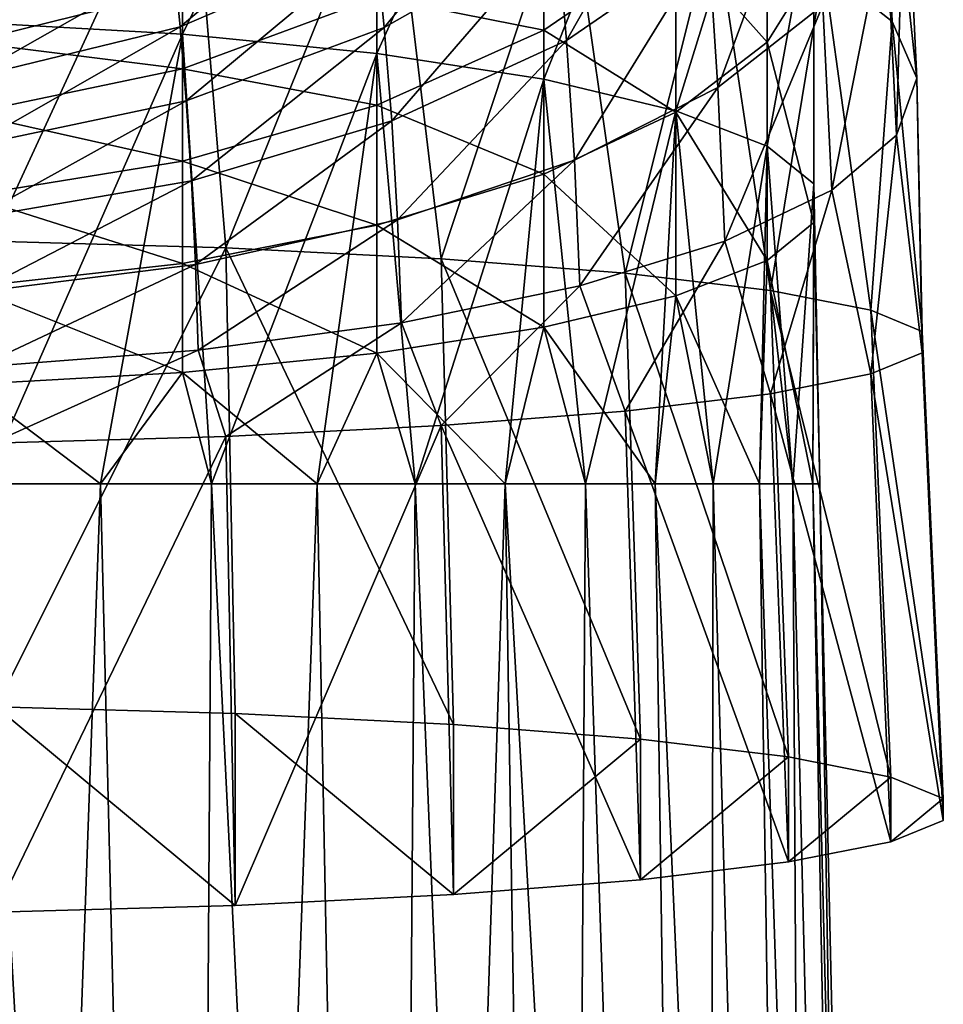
# Model space of a CAD drawing. Header units: millimetres. Extents: x -24 to 24, y -375 to 177.
# Tile 7 of 14: x 4 to 18, y 102 to 117. Entities that reach past the tile are written whole.
import ezdxf

# ---------------------------------------------------------------- set-up
doc = ezdxf.new("R2010")
doc.units = ezdxf.units.MM
doc.header["$LTSCALE"] = 101.851852
for name, color, linetype in [('11', 7, 'CONTINUOUS'), ('36', 7, 'CONTINUOUS'), ('38', 7, 'CONTINUOUS'), ('41', 7, 'CONTINUOUS'), ('9', 7, 'CONTINUOUS')]:
    doc.layers.add(name, color=color, linetype=linetype)

msp = doc.modelspace()

# ---------------------------------------------------------------- linework, layer by layer
at = {"layer": '11', "color": 7, "linetype": 'CONTINUOUS', "true_color": 0xe0f2ff}
for points in [[(3.672, 110, -16.086), (5.45, 110, -15.574), (3.463, 54.996, -17.409), (3.672, 110, -16.086)], [(5.45, 110, -15.574), (6.793, 54.996, -16.399), (3.463, 54.996, -17.409), (5.45, 110, -15.574)], [(3.672, 110, 16.086), (3.463, 54.996, 17.409), (6.793, 54.996, 16.399), (3.672, 110, 16.086)], [(5.45, 110, 15.574), (3.672, 110, 16.086), (6.793, 54.996, 16.399), (5.45, 110, 15.574)], [(5.45, 110, -15.574), (7.159, 110, -14.866), (6.793, 54.996, -16.399), (5.45, 110, -15.574)], [(7.159, 110, 14.866), (5.45, 110, 15.574), (6.793, 54.996, 16.399), (7.159, 110, 14.866)], [(7.159, 110, -14.866), (8.779, 110, -13.971), (6.793, 54.996, -16.399), (7.159, 110, -14.866)], [(8.779, 110, -13.971), (9.861, 54.996, -14.759), (6.793, 54.996, -16.399), (8.779, 110, -13.971)], [(7.159, 110, 14.866), (6.793, 54.996, 16.399), (9.861, 54.996, 14.759), (7.159, 110, 14.866)], [(8.779, 110, 13.971), (7.159, 110, 14.866), (9.861, 54.996, 14.759), (8.779, 110, 13.971)], [(8.779, 110, -13.971), (10.288, 110, -12.9), (9.861, 54.996, -14.759), (8.779, 110, -13.971)], [(10.288, 110, 12.9), (8.779, 110, 13.971), (9.861, 54.996, 14.759), (10.288, 110, 12.9)], [(10.288, 110, -12.9), (11.667, 110, -11.667), (9.861, 54.996, -14.759), (10.288, 110, -12.9)], [(11.667, 110, -11.667), (12.551, 54.996, -12.551), (9.861, 54.996, -14.759), (11.667, 110, -11.667)], [(10.288, 110, 12.9), (9.861, 54.996, 14.759), (12.551, 54.996, 12.551), (10.288, 110, 12.9)], [(11.667, 110, 11.667), (10.288, 110, 12.9), (12.551, 54.996, 12.551), (11.667, 110, 11.667)], [(11.667, 110, -11.667), (12.9, 110, -10.288), (12.551, 54.996, -12.551), (11.667, 110, -11.667)], [(12.9, 110, 10.288), (11.667, 110, 11.667), (14.759, 54.996, 9.861), (12.9, 110, 10.288)], [(11.667, 110, 11.667), (12.551, 54.996, 12.551), (14.759, 54.996, 9.861), (11.667, 110, 11.667)], [(12.9, 110, -10.288), (14.759, 54.996, -9.861), (12.551, 54.996, -12.551), (12.9, 110, -10.288)], [(12.9, 110, -10.288), (13.971, 110, -8.779), (14.759, 54.996, -9.861), (12.9, 110, -10.288)], [(13.971, 110, 8.779), (12.9, 110, 10.288), (14.759, 54.996, 9.861), (13.971, 110, 8.779)], [(13.971, 110, -8.779), (14.866, 110, -7.159), (14.759, 54.996, -9.861), (13.971, 110, -8.779)], [(14.866, 110, 7.159), (13.971, 110, 8.779), (16.399, 54.996, 6.793), (14.866, 110, 7.159)], [(13.971, 110, 8.779), (14.759, 54.996, 9.861), (16.399, 54.996, 6.793), (13.971, 110, 8.779)], [(14.866, 110, -7.159), (16.399, 54.996, -6.793), (14.759, 54.996, -9.861), (14.866, 110, -7.159)], [(14.866, 110, -7.159), (15.574, 110, -5.45), (16.399, 54.996, -6.793), (14.866, 110, -7.159)], [(15.574, 110, 5.45), (14.866, 110, 7.159), (16.399, 54.996, 6.793), (15.574, 110, 5.45)], [(15.574, 110, -5.45), (16.086, 110, -3.672), (16.399, 54.996, -6.793), (15.574, 110, -5.45)], [(16.086, 110, 3.672), (15.574, 110, 5.45), (17.409, 54.996, 3.463), (16.086, 110, 3.672)], [(15.574, 110, 5.45), (16.399, 54.996, 6.793), (17.409, 54.996, 3.463), (15.574, 110, 5.45)], [(16.086, 110, -3.672), (16.396, 110, -1.847), (17.409, 54.996, -3.463), (16.086, 110, -3.672)], [(16.086, 110, -3.672), (17.409, 54.996, -3.463), (16.399, 54.996, -6.793), (16.086, 110, -3.672)], [(16.396, 110, 1.847), (16.086, 110, 3.672), (17.409, 54.996, 3.463), (16.396, 110, 1.847)], [(16.396, 110, -1.847), (16.5, 110), (17.409, 54.996, -3.463), (16.396, 110, -1.847)], [(16.5, 110), (16.396, 110, 1.847), (17.75, 54.996), (16.5, 110)], [(16.396, 110, 1.847), (17.409, 54.996, 3.463), (17.75, 54.996), (16.396, 110, 1.847)], [(16.5, 110), (17.75, 54.996), (17.409, 54.996, -3.463), (16.5, 110)]]:
    msp.add_3dface(points, dxfattribs=at)
at = {"layer": '36', "color": 7, "linetype": 'CONTINUOUS', "true_color": 0xe0f2ff}
for points in [[(3.784, 113.729, 153.612), (3.843, 106.577, 154.556), (7.376, 113.627, 152.447), (3.784, 113.729, 153.612)], [(3.843, 106.577, 154.556), (7.523, 106.473, 153.364), (7.376, 113.627, 152.447), (3.843, 106.577, 154.556)], [(7.523, 106.473, 153.364), (10.873, 106.305, 151.439), (7.376, 113.627, 152.447), (7.523, 106.473, 153.364)], [(7.376, 113.627, 152.447), (10.873, 106.305, 151.439), (10.684, 113.46, 150.543), (7.376, 113.627, 152.447)], [(10.873, 106.305, 151.439), (13.748, 106.079, 148.86), (10.684, 113.46, 150.543), (10.873, 106.305, 151.439)], [(10.684, 113.46, 150.543), (13.748, 106.079, 148.86), (13.514, 113.238, 148.008), (10.684, 113.46, 150.543)], [(13.748, 106.079, 148.86), (16.019, 105.806, 145.745), (13.514, 113.238, 148.008), (13.748, 106.079, 148.86)], [(13.514, 113.238, 148.008), (16.019, 105.806, 145.745), (15.744, 112.97, 144.947), (13.514, 113.238, 148.008)], [(16.019, 105.806, 145.745), (17.594, 105.498, 142.224), (15.744, 112.97, 144.947), (16.019, 105.806, 145.745)], [(15.744, 112.97, 144.947), (17.594, 105.498, 142.224), (17.287, 112.668, 141.489), (15.744, 112.97, 144.947)], [(17.594, 105.498, 142.224), (18.399, 105.168, 138.452), (17.287, 112.668, 141.489), (17.594, 105.498, 142.224)], [(17.287, 112.668, 141.489), (18.399, 105.168, 138.452), (18.076, 112.344, 137.786), (17.287, 112.668, 141.489)], [(18.399, 105.168, 138.452), (18.399, 104.832, 134.606), (18.076, 112.344, 137.786), (18.399, 105.168, 138.452)], [(18.076, 112.344, 137.786), (18.399, 104.832, 134.606), (18.076, 112.014, 134.014), (18.076, 112.344, 137.786)], [(18.076, 112.014, 134.014), (18.399, 104.832, 134.606), (17.287, 111.69, 130.311), (18.076, 112.014, 134.014)], [(17.287, 111.69, 130.311), (17.595, 104.502, 130.834), (15.744, 111.387, 126.853), (17.287, 111.69, 130.311)], [(18.399, 104.832, 134.606), (17.595, 104.502, 130.834), (17.287, 111.69, 130.311), (18.399, 104.832, 134.606)], [(15.744, 111.387, 126.853), (16.02, 104.194, 127.312), (13.514, 111.12, 123.792), (15.744, 111.387, 126.853)], [(17.595, 104.502, 130.834), (16.02, 104.194, 127.312), (15.744, 111.387, 126.853), (17.595, 104.502, 130.834)], [(13.514, 111.12, 123.792), (13.749, 103.921, 124.197), (10.684, 110.898, 121.257), (13.514, 111.12, 123.792)], [(16.02, 104.194, 127.312), (13.749, 103.921, 124.197), (13.514, 111.12, 123.792), (16.02, 104.194, 127.312)], [(10.684, 110.898, 121.257), (7.523, 103.527, 119.692), (7.376, 110.731, 119.353), (10.684, 110.898, 121.257)], [(10.873, 103.696, 121.618), (7.523, 103.527, 119.692), (10.684, 110.898, 121.257), (10.873, 103.696, 121.618)], [(13.749, 103.921, 124.197), (10.873, 103.696, 121.618), (10.684, 110.898, 121.257), (13.749, 103.921, 124.197)], [(7.376, 110.731, 119.353), (3.842, 103.423, 118.5), (3.784, 110.629, 118.188), (7.376, 110.731, 119.353)], [(7.523, 103.527, 119.692), (3.842, 103.423, 118.5), (7.376, 110.731, 119.353), (7.523, 103.527, 119.692)]]:
    msp.add_3dface(points, dxfattribs=at)
at = {"layer": '38', "color": 7, "linetype": 'CONTINUOUS', "true_color": 0xe0f2ff}
for points in [[(17.412, 121.523, 137.022), (16.355, 122.858, 140.052), (17.613, 117.105, 138.599), (17.412, 121.523, 137.022)], [(17.613, 117.105, 138.599), (16.355, 122.858, 140.052), (16.561, 117.937, 141.851), (17.613, 117.105, 138.599)], [(17.808, 120.124, 133.853), (17.412, 121.523, 137.022), (17.994, 116.234, 135.206), (17.808, 120.124, 133.853)], [(17.994, 116.234, 135.206), (17.412, 121.523, 137.022), (17.613, 117.105, 138.599), (17.994, 116.234, 135.206)], [(3.784, 113.729, 153.612), (6.823, 120.315, 151.164), (3.493, 120.563, 152.137), (3.784, 113.729, 153.612)], [(3.784, 113.729, 153.612), (7.376, 113.627, 152.447), (6.823, 120.315, 151.164), (3.784, 113.729, 153.612)], [(7.376, 113.627, 152.447), (9.91, 119.912, 149.58), (6.823, 120.315, 151.164), (7.376, 113.627, 152.447)], [(12.466, 118.519, 120.188), (14.623, 120.351, 122.166), (12.612, 116.814, 121.341), (12.466, 118.519, 120.188)], [(12.612, 116.814, 121.341), (14.623, 120.351, 122.166), (14.791, 118.314, 123.621), (12.612, 116.814, 121.341)], [(17.518, 118.716, 130.666), (17.808, 120.124, 133.853), (17.682, 115.359, 131.799), (17.518, 118.716, 130.666)], [(17.682, 115.359, 131.799), (17.808, 120.124, 133.853), (17.994, 116.234, 135.206), (17.682, 115.359, 131.799)], [(9.68, 118.312, 117.426), (12.304, 120.041, 118.764), (9.811, 117.01, 118.559), (9.68, 118.312, 117.426)], [(9.811, 117.01, 118.559), (12.304, 120.041, 118.764), (12.466, 118.519, 120.188), (9.811, 117.01, 118.559)], [(14.791, 118.314, 123.621), (16.386, 120.015, 126.207), (14.935, 116.088, 124.727), (14.791, 118.314, 123.621)], [(14.935, 116.088, 124.727), (16.386, 120.015, 126.207), (16.55, 117.353, 127.583), (14.935, 116.088, 124.727)], [(7.376, 113.627, 152.447), (10.684, 113.46, 150.543), (9.91, 119.912, 149.58), (7.376, 113.627, 152.447)], [(10.684, 113.46, 150.543), (12.635, 119.367, 147.445), (9.91, 119.912, 149.58), (10.684, 113.46, 150.543)], [(6.58, 118.028, 115.314), (9.543, 119.437, 116.072), (6.678, 117.023, 116.428), (6.58, 118.028, 115.314)], [(6.678, 117.023, 116.428), (9.543, 119.437, 116.072), (9.68, 118.312, 117.426), (6.678, 117.023, 116.428)], [(10.684, 113.46, 150.543), (13.514, 113.238, 148.008), (12.635, 119.367, 147.445), (10.684, 113.46, 150.543)], [(13.514, 113.238, 148.008), (14.879, 118.701, 144.836), (12.635, 119.367, 147.445), (13.514, 113.238, 148.008)], [(13.514, 113.238, 148.008), (15.744, 112.97, 144.947), (14.879, 118.701, 144.836), (13.514, 113.238, 148.008)], [(15.744, 112.97, 144.947), (16.561, 117.937, 141.851), (14.879, 118.701, 144.836), (15.744, 112.97, 144.947)], [(16.55, 117.353, 127.583), (17.518, 118.716, 130.666), (16.688, 114.513, 128.511), (16.55, 117.353, 127.583)], [(16.688, 114.513, 128.511), (17.518, 118.716, 130.666), (17.682, 115.359, 131.799), (16.688, 114.513, 128.511)], [(9.811, 117.01, 118.559), (12.466, 118.519, 120.188), (9.926, 115.577, 119.463), (9.811, 117.01, 118.559)], [(9.926, 115.577, 119.463), (12.466, 118.519, 120.188), (12.612, 116.814, 121.341), (9.926, 115.577, 119.463)], [(6.678, 117.023, 116.428), (9.68, 118.312, 117.426), (6.77, 115.884, 117.343), (6.678, 117.023, 116.428)], [(6.77, 115.884, 117.343), (9.68, 118.312, 117.426), (9.811, 117.01, 118.559), (6.77, 115.884, 117.343)], [(12.612, 116.814, 121.341), (14.791, 118.314, 123.621), (12.731, 114.974, 122.211), (12.612, 116.814, 121.341)], [(12.731, 114.974, 122.211), (14.791, 118.314, 123.621), (14.935, 116.088, 124.727), (12.731, 114.974, 122.211)], [(3.361, 117.159, 114.846), (6.58, 118.028, 115.314), (3.415, 116.228, 115.813), (3.361, 117.159, 114.846)], [(3.415, 116.228, 115.813), (6.58, 118.028, 115.314), (6.678, 117.023, 116.428), (3.415, 116.228, 115.813)], [(15.744, 112.97, 144.947), (17.287, 112.668, 141.489), (16.561, 117.937, 141.851), (15.744, 112.97, 144.947)], [(17.287, 112.668, 141.489), (17.613, 117.105, 138.599), (16.561, 117.937, 141.851), (17.287, 112.668, 141.489)], [(14.935, 116.088, 124.727), (16.55, 117.353, 127.583), (15.045, 113.731, 125.47), (14.935, 116.088, 124.727)], [(15.045, 113.731, 125.47), (16.55, 117.353, 127.583), (16.688, 114.513, 128.511), (15.045, 113.731, 125.47)], [(17.287, 112.668, 141.489), (18.076, 112.344, 137.786), (17.613, 117.105, 138.599), (17.287, 112.668, 141.489)], [(18.076, 112.344, 137.786), (17.994, 116.234, 135.206), (17.613, 117.105, 138.599), (18.076, 112.344, 137.786)], [(3.415, 116.228, 115.813), (6.678, 117.023, 116.428), (3.466, 115.189, 116.594), (3.415, 116.228, 115.813)], [(3.466, 115.189, 116.594), (6.678, 117.023, 116.428), (6.77, 115.884, 117.343), (3.466, 115.189, 116.594)], [(6.77, 115.884, 117.343), (9.811, 117.01, 118.559), (6.851, 114.654, 118.061), (6.77, 115.884, 117.343)], [(6.851, 114.654, 118.061), (9.811, 117.01, 118.559), (9.926, 115.577, 119.463), (6.851, 114.654, 118.061)], [(9.926, 115.577, 119.463), (12.612, 116.814, 121.341), (10.016, 114.055, 120.139), (9.926, 115.577, 119.463)], [(10.016, 114.055, 120.139), (12.612, 116.814, 121.341), (12.731, 114.974, 122.211), (10.016, 114.055, 120.139)], [(18.076, 112.014, 134.014), (17.682, 115.359, 131.799), (17.994, 116.234, 135.206), (18.076, 112.014, 134.014)], [(18.076, 112.344, 137.786), (18.076, 112.014, 134.014), (17.994, 116.234, 135.206), (18.076, 112.344, 137.786)], [(12.731, 114.974, 122.211), (14.935, 116.088, 124.727), (12.814, 113.042, 122.796), (12.731, 114.974, 122.211)], [(12.814, 113.042, 122.796), (14.935, 116.088, 124.727), (15.045, 113.731, 125.47), (12.814, 113.042, 122.796)], [(3.466, 115.189, 116.594), (6.77, 115.884, 117.343), (3.51, 114.085, 117.196), (3.466, 115.189, 116.594)], [(3.51, 114.085, 117.196), (6.77, 115.884, 117.343), (6.851, 114.654, 118.061), (3.51, 114.085, 117.196)], [(6.851, 114.654, 118.061), (9.926, 115.577, 119.463), (6.913, 113.37, 118.593), (6.851, 114.654, 118.061)], [(6.913, 113.37, 118.593), (9.926, 115.577, 119.463), (10.016, 114.055, 120.139), (6.913, 113.37, 118.593)], [(17.287, 111.69, 130.311), (16.688, 114.513, 128.511), (17.682, 115.359, 131.799), (17.287, 111.69, 130.311)], [(18.076, 112.014, 134.014), (17.287, 111.69, 130.311), (17.682, 115.359, 131.799), (18.076, 112.014, 134.014)], [(10.016, 114.055, 120.139), (12.731, 114.974, 122.211), (10.075, 112.475, 120.596), (10.016, 114.055, 120.139)], [(10.075, 112.475, 120.596), (12.731, 114.974, 122.211), (12.814, 113.042, 122.796), (10.075, 112.475, 120.596)], [(3.51, 114.085, 117.196), (6.851, 114.654, 118.061), (3.544, 112.947, 117.64), (3.51, 114.085, 117.196)], [(3.544, 112.947, 117.64), (6.851, 114.654, 118.061), (6.913, 113.37, 118.593), (3.544, 112.947, 117.64)], [(15.744, 111.387, 126.853), (15.045, 113.731, 125.47), (16.688, 114.513, 128.511), (15.744, 111.387, 126.853)], [(17.287, 111.69, 130.311), (15.744, 111.387, 126.853), (16.688, 114.513, 128.511), (17.287, 111.69, 130.311)], [(6.913, 113.37, 118.593), (10.016, 114.055, 120.139), (6.95, 112.053, 118.957), (6.913, 113.37, 118.593)], [(6.95, 112.053, 118.957), (10.016, 114.055, 120.139), (10.075, 112.475, 120.596), (6.95, 112.053, 118.957)], [(13.514, 111.12, 123.792), (12.814, 113.042, 122.796), (15.045, 113.731, 125.47), (13.514, 111.12, 123.792)], [(15.744, 111.387, 126.853), (13.514, 111.12, 123.792), (15.045, 113.731, 125.47), (15.744, 111.387, 126.853)], [(3.544, 112.947, 117.64), (6.913, 113.37, 118.593), (3.563, 111.792, 117.947), (3.544, 112.947, 117.64)], [(3.563, 111.792, 117.947), (6.913, 113.37, 118.593), (6.95, 112.053, 118.957), (3.563, 111.792, 117.947)], [(10.684, 110.898, 121.257), (10.075, 112.475, 120.596), (12.814, 113.042, 122.796), (10.684, 110.898, 121.257)], [(13.514, 111.12, 123.792), (10.684, 110.898, 121.257), (12.814, 113.042, 122.796), (13.514, 111.12, 123.792)], [(7.376, 110.731, 119.353), (6.95, 112.053, 118.957), (10.075, 112.475, 120.596), (7.376, 110.731, 119.353)], [(10.684, 110.898, 121.257), (7.376, 110.731, 119.353), (10.075, 112.475, 120.596), (10.684, 110.898, 121.257)], [(3.784, 110.629, 118.188), (3.563, 111.792, 117.947), (6.95, 112.053, 118.957), (3.784, 110.629, 118.188)], [(7.376, 110.731, 119.353), (3.784, 110.629, 118.188), (6.95, 112.053, 118.957), (7.376, 110.731, 119.353)]]:
    msp.add_3dface(points, dxfattribs=at)
at = {"layer": '41', "color": 7, "linetype": 'CONTINUOUS', "true_color": 0xe0f2ff}
for points in [[(3.842, 103.423, 118.5), (7.523, 103.527, 119.692), (3.843, 106.577, 154.556), (3.842, 103.423, 118.5)], [(7.523, 103.527, 119.692), (7.523, 106.473, 153.364), (3.843, 106.577, 154.556), (7.523, 103.527, 119.692)], [(7.523, 103.527, 119.692), (10.873, 103.696, 121.618), (7.523, 106.473, 153.364), (7.523, 103.527, 119.692)], [(10.873, 103.696, 121.618), (10.873, 106.305, 151.439), (7.523, 106.473, 153.364), (10.873, 103.696, 121.618)], [(10.873, 103.696, 121.618), (13.748, 106.079, 148.86), (10.873, 106.305, 151.439), (10.873, 103.696, 121.618)], [(10.873, 103.696, 121.618), (13.749, 103.921, 124.197), (13.748, 106.079, 148.86), (10.873, 103.696, 121.618)], [(13.749, 103.921, 124.197), (16.019, 105.806, 145.745), (13.748, 106.079, 148.86), (13.749, 103.921, 124.197)], [(13.749, 103.921, 124.197), (16.02, 104.194, 127.312), (16.019, 105.806, 145.745), (13.749, 103.921, 124.197)], [(16.02, 104.194, 127.312), (17.594, 105.498, 142.224), (16.019, 105.806, 145.745), (16.02, 104.194, 127.312)], [(16.02, 104.194, 127.312), (17.595, 104.502, 130.834), (17.594, 105.498, 142.224), (16.02, 104.194, 127.312)], [(17.595, 104.502, 130.834), (18.399, 105.168, 138.452), (17.594, 105.498, 142.224), (17.595, 104.502, 130.834)], [(17.595, 104.502, 130.834), (18.399, 104.832, 134.606), (18.399, 105.168, 138.452), (17.595, 104.502, 130.834)]]:
    msp.add_3dface(points, dxfattribs=at)
at = {"layer": '9', "color": 7, "linetype": 'CONTINUOUS', "true_color": 0xe0f2ff}
for points in [[(6.711, 123.667, -12.671), (3.431, 117.095, -15.523), (3.431, 124.031, -13.673), (6.711, 123.667, -12.671)], [(6.711, 116.911, -14.473), (3.431, 117.095, -15.523), (6.711, 123.667, -12.671), (6.711, 116.911, -14.473)], [(9.698, 123.079, -11.049), (6.711, 116.911, -14.473), (6.711, 123.667, -12.671), (9.698, 123.079, -11.049)], [(9.698, 116.614, -12.774), (6.711, 116.911, -14.473), (9.698, 123.079, -11.049), (9.698, 116.614, -12.774)], [(12.262, 122.292, -8.88), (9.698, 116.614, -12.774), (9.698, 123.079, -11.049), (12.262, 122.292, -8.88)], [(12.262, 116.216, -10.501), (9.698, 116.614, -12.774), (12.262, 122.292, -8.88), (12.262, 116.216, -10.501)], [(14.289, 121.34, -6.256), (12.262, 116.216, -10.501), (12.262, 122.292, -8.88), (14.289, 121.34, -6.256)], [(14.289, 115.734, -7.752), (12.262, 116.216, -10.501), (14.289, 121.34, -6.256), (14.289, 115.734, -7.752)], [(15.692, 120.266, -3.294), (14.289, 115.734, -7.752), (14.289, 121.34, -6.256), (15.692, 120.266, -3.294)], [(15.692, 115.191, -4.648), (14.289, 115.734, -7.752), (15.692, 120.266, -3.294), (15.692, 115.191, -4.648)], [(16.41, 119.115, -0.122), (15.692, 115.191, -4.648), (15.692, 120.266, -3.294), (16.41, 119.115, -0.122)], [(14.289, 118.363, 10.487), (15.692, 116.788, 6.292), (15.692, 119.936, 7.757), (14.289, 118.363, 10.487)], [(15.692, 116.788, 6.292), (16.41, 117.938, 3.12), (15.692, 119.936, 7.757), (15.692, 116.788, 6.292)], [(16.41, 114.609, -1.324), (15.692, 115.191, -4.648), (16.41, 119.115, -0.122), (16.41, 114.609, -1.324)], [(16.41, 117.938, 3.12), (16.41, 114.609, -1.324), (16.41, 119.115, -0.122), (16.41, 117.938, 3.12)], [(9.698, 117.483, 16.07), (12.262, 116.969, 12.905), (12.262, 118.966, 14.3), (9.698, 117.483, 16.07)], [(12.262, 116.969, 12.905), (14.289, 118.363, 10.487), (12.262, 118.966, 14.3), (12.262, 116.969, 12.905)], [(12.262, 116.969, 12.905), (14.289, 115.713, 9.254), (14.289, 118.363, 10.487), (12.262, 116.969, 12.905)], [(14.289, 115.713, 9.254), (15.692, 116.788, 6.292), (14.289, 118.363, 10.487), (14.289, 115.713, 9.254)], [(15.692, 116.788, 6.292), (16.41, 114.014, 2.073), (16.41, 117.938, 3.12), (15.692, 116.788, 6.292)], [(16.41, 114.014, 2.073), (16.41, 114.609, -1.324), (16.41, 117.938, 3.12), (16.41, 114.014, 2.073)], [(3.431, 116.785, 19.301), (6.711, 117.601, 18.616), (3.431, 117.672, 20.567), (3.431, 116.785, 19.301)], [(3.431, 116.785, 19.301), (6.711, 116.376, 17.392), (6.711, 117.601, 18.616), (3.431, 116.785, 19.301)], [(6.711, 116.376, 17.392), (9.698, 117.483, 16.07), (6.711, 117.601, 18.616), (6.711, 116.376, 17.392)], [(6.711, 116.376, 17.392), (9.698, 115.817, 14.905), (9.698, 117.483, 16.07), (6.711, 116.376, 17.392)], [(9.698, 115.817, 14.905), (12.262, 116.969, 12.905), (9.698, 117.483, 16.07), (9.698, 115.817, 14.905)], [(6.711, 116.911, -14.473), (3.672, 110, -16.086), (3.431, 117.095, -15.523), (6.711, 116.911, -14.473)], [(9.698, 115.817, 14.905), (12.262, 114.761, 11.878), (12.262, 116.969, 12.905), (9.698, 115.817, 14.905)], [(12.262, 114.761, 11.878), (14.289, 115.713, 9.254), (12.262, 116.969, 12.905), (12.262, 114.761, 11.878)], [(3.431, 115.691, 18.209), (6.711, 116.376, 17.392), (3.431, 116.785, 19.301), (3.431, 115.691, 18.209)], [(5.45, 110, -15.574), (3.672, 110, -16.086), (6.711, 116.911, -14.473), (5.45, 110, -15.574)], [(7.159, 110, -14.866), (5.45, 110, -15.574), (6.711, 116.911, -14.473), (7.159, 110, -14.866)], [(9.698, 116.614, -12.774), (7.159, 110, -14.866), (6.711, 116.911, -14.473), (9.698, 116.614, -12.774)], [(14.289, 115.713, 9.254), (15.692, 113.432, 5.397), (15.692, 116.788, 6.292), (14.289, 115.713, 9.254)], [(15.692, 113.432, 5.397), (16.41, 114.014, 2.073), (15.692, 116.788, 6.292), (15.692, 113.432, 5.397)], [(8.779, 110, -13.971), (7.159, 110, -14.866), (9.698, 116.614, -12.774), (8.779, 110, -13.971)], [(10.288, 110, -12.9), (8.779, 110, -13.971), (9.698, 116.614, -12.774), (10.288, 110, -12.9)], [(12.262, 116.216, -10.501), (10.288, 110, -12.9), (9.698, 116.614, -12.774), (12.262, 116.216, -10.501)], [(3.431, 115.691, 18.209), (6.711, 114.956, 16.399), (6.711, 116.376, 17.392), (3.431, 115.691, 18.209)], [(6.711, 114.956, 16.399), (9.698, 115.817, 14.905), (6.711, 116.376, 17.392), (6.711, 114.956, 16.399)], [(11.667, 110, -11.667), (10.288, 110, -12.9), (12.262, 116.216, -10.501), (11.667, 110, -11.667)], [(12.9, 110, -10.288), (11.667, 110, -11.667), (12.262, 116.216, -10.501), (12.9, 110, -10.288)], [(14.289, 115.734, -7.752), (12.9, 110, -10.288), (12.262, 116.216, -10.501), (14.289, 115.734, -7.752)], [(6.711, 114.956, 16.399), (9.698, 113.974, 14.047), (9.698, 115.817, 14.905), (6.711, 114.956, 16.399)], [(9.698, 113.974, 14.047), (12.262, 114.761, 11.878), (9.698, 115.817, 14.905), (9.698, 113.974, 14.047)], [(12.262, 114.761, 11.878), (14.289, 112.889, 8.501), (14.289, 115.713, 9.254), (12.262, 114.761, 11.878)], [(13.971, 110, -8.779), (12.9, 110, -10.288), (14.289, 115.734, -7.752), (13.971, 110, -8.779)], [(14.866, 110, -7.159), (13.971, 110, -8.779), (14.289, 115.734, -7.752), (14.866, 110, -7.159)], [(15.692, 115.191, -4.648), (14.866, 110, -7.159), (14.289, 115.734, -7.752), (15.692, 115.191, -4.648)], [(14.289, 112.889, 8.501), (15.692, 113.432, 5.397), (14.289, 115.713, 9.254), (14.289, 112.889, 8.501)], [(3.431, 114.424, 17.323), (6.711, 114.956, 16.399), (3.431, 115.691, 18.209), (3.431, 114.424, 17.323)], [(15.574, 110, -5.45), (14.866, 110, -7.159), (15.692, 115.191, -4.648), (15.574, 110, -5.45)], [(16.086, 110, -3.672), (15.574, 110, -5.45), (15.692, 115.191, -4.648), (16.086, 110, -3.672)], [(16.41, 114.609, -1.324), (16.086, 110, -3.672), (15.692, 115.191, -4.648), (16.41, 114.609, -1.324)], [(3.431, 114.424, 17.323), (6.711, 113.386, 15.669), (6.711, 114.956, 16.399), (3.431, 114.424, 17.323)], [(6.711, 113.386, 15.669), (9.698, 113.974, 14.047), (6.711, 114.956, 16.399), (6.711, 113.386, 15.669)], [(9.698, 113.974, 14.047), (12.262, 112.407, 11.25), (12.262, 114.761, 11.878), (9.698, 113.974, 14.047)], [(12.262, 112.407, 11.25), (14.289, 112.889, 8.501), (12.262, 114.761, 11.878), (12.262, 112.407, 11.25)], [(16.396, 110, -1.847), (16.086, 110, -3.672), (16.41, 114.609, -1.324), (16.396, 110, -1.847)], [(16.5, 110), (16.396, 110, -1.847), (16.41, 114.609, -1.324), (16.5, 110)], [(16.41, 114.014, 2.073), (16.5, 110), (16.41, 114.609, -1.324), (16.41, 114.014, 2.073)], [(3.431, 113.022, 16.671), (6.711, 113.386, 15.669), (3.431, 114.424, 17.323), (3.431, 113.022, 16.671)], [(6.711, 113.386, 15.669), (9.698, 112.009, 13.523), (9.698, 113.974, 14.047), (6.711, 113.386, 15.669)], [(9.698, 112.009, 13.523), (12.262, 112.407, 11.25), (9.698, 113.974, 14.047), (9.698, 112.009, 13.523)], [(15.692, 113.432, 5.397), (16.396, 110, 1.847), (16.41, 114.014, 2.073), (15.692, 113.432, 5.397)], [(16.396, 110, 1.847), (16.5, 110), (16.41, 114.014, 2.073), (16.396, 110, 1.847)], [(3.431, 113.022, 16.671), (6.711, 111.712, 15.222), (6.711, 113.386, 15.669), (3.431, 113.022, 16.671)], [(6.711, 111.712, 15.222), (9.698, 112.009, 13.523), (6.711, 113.386, 15.669), (6.711, 111.712, 15.222)], [(14.289, 112.889, 8.501), (15.574, 110, 5.45), (15.692, 113.432, 5.397), (14.289, 112.889, 8.501)], [(15.574, 110, 5.45), (16.086, 110, 3.672), (15.692, 113.432, 5.397), (15.574, 110, 5.45)], [(16.086, 110, 3.672), (16.396, 110, 1.847), (15.692, 113.432, 5.397), (16.086, 110, 3.672)], [(3.431, 111.528, 16.272), (6.711, 111.712, 15.222), (3.431, 113.022, 16.671), (3.431, 111.528, 16.272)], [(12.262, 112.407, 11.25), (13.971, 110, 8.779), (14.289, 112.889, 8.501), (12.262, 112.407, 11.25)], [(13.971, 110, 8.779), (14.866, 110, 7.159), (14.289, 112.889, 8.501), (13.971, 110, 8.779)], [(14.866, 110, 7.159), (15.574, 110, 5.45), (14.289, 112.889, 8.501), (14.866, 110, 7.159)], [(9.698, 112.009, 13.523), (11.667, 110, 11.667), (12.262, 112.407, 11.25), (9.698, 112.009, 13.523)], [(11.667, 110, 11.667), (12.9, 110, 10.288), (12.262, 112.407, 11.25), (11.667, 110, 11.667)], [(12.9, 110, 10.288), (13.971, 110, 8.779), (12.262, 112.407, 11.25), (12.9, 110, 10.288)], [(6.711, 111.712, 15.222), (8.779, 110, 13.971), (9.698, 112.009, 13.523), (6.711, 111.712, 15.222)], [(8.779, 110, 13.971), (10.288, 110, 12.9), (9.698, 112.009, 13.523), (8.779, 110, 13.971)], [(10.288, 110, 12.9), (11.667, 110, 11.667), (9.698, 112.009, 13.523), (10.288, 110, 12.9)], [(3.431, 111.528, 16.272), (5.45, 110, 15.574), (6.711, 111.712, 15.222), (3.431, 111.528, 16.272)], [(5.45, 110, 15.574), (7.159, 110, 14.866), (6.711, 111.712, 15.222), (5.45, 110, 15.574)], [(7.159, 110, 14.866), (8.779, 110, 13.971), (6.711, 111.712, 15.222), (7.159, 110, 14.866)], [(3.672, 110, 16.086), (5.45, 110, 15.574), (3.431, 111.528, 16.272), (3.672, 110, 16.086)]]:
    msp.add_3dface(points, dxfattribs=at)

doc.saveas('drawing.dxf')
